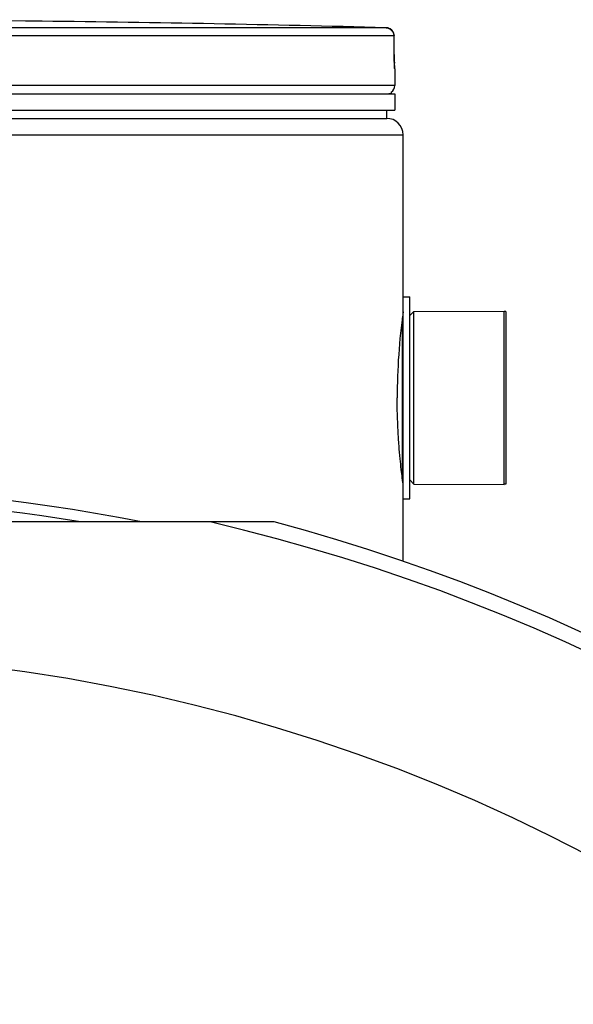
# Model space of a CAD drawing. Header units: millimetres. Extents: x 0 to 594, y 0 to 420.
# Tile 40 of 42: x 545 to 553, y 339 to 354. Entities that reach past the tile are written whole.
import ezdxf

# ---------------------------------------------------------------- set-up
doc = ezdxf.new("R2010")
doc.units = ezdxf.units.MM
doc.header["$LTSCALE"] = 32.67
doc.layers.get('0').update_dxf_attribs({"linetype": 'CONTINUOUS'})
doc.layers.add('01_GLOBAL', color=7, linetype='CONTINUOUS')
doc.layers.add('AXES_REF', color=7, linetype='CONTINUOUS')

msp = doc.modelspace()

# ---------------------------------------------------------------- linework, layer by layer
at = {"color": 9, "linetype": 'Continuous'}
for p, q in [((544.81, 353.754), (544.81, 353.754)), ((550.295, 353.653), (541.415, 353.653)), ((550.417, 353.528), (541.421, 353.528)), ((550.417, 353.528), (550.417, 353.529)), ((550.418, 353.247), (550.417, 353.528)), ((550.418, 353.247), (550.418, 353.248)), ((550.429, 353.028), (550.427, 353.028)), ((550.429, 352.775), (531.429, 352.775)), ((550.339, 352.655), (550.379, 352.655)), ((550.542, 349.243), (550.542, 346.808))]:
    msp.add_line(p, q, dxfattribs=at)
at = {"color": 7, "linetype": 'Continuous'}
for p, q in [((544.811, 353.754), (544.81, 353.754)), ((545.06, 353.751), (544.811, 353.754)), ((550.419, 353.237), (550.417, 353.529)), ((550.419, 353.217), (550.418, 353.243)), ((550.419, 353.197), (550.419, 353.222)), ((550.419, 353.173), (550.419, 353.202)), ((550.42, 353.151), (550.419, 353.178)), ((550.421, 353.131), (550.42, 353.156)), ((550.421, 353.116), (550.42, 353.135)), ((550.422, 353.103), (550.421, 353.12)), ((550.422, 353.091), (550.422, 353.106)), ((550.423, 353.081), (550.422, 353.094)), ((550.424, 353.064), (550.422, 353.088)), ((550.424, 353.064), (550.423, 353.071)), ((550.424, 353.055), (550.424, 353.064)), ((550.429, 353.028), (550.429, 352.775)), ((531.429, 352.65), (550.429, 352.65)), ((550.379, 352.65), (550.379, 352.655)), ((550.429, 352.65), (550.429, 352.4)), ((531.429, 352.4), (550.429, 352.4)), ((550.304, 352.275), (550.304, 352.4)), ((531.554, 352.275), (550.304, 352.275)), ((550.554, 346.488), (550.554, 349.563)), ((550.554, 349.563), (550.654, 349.563)), ((550.654, 346.488), (550.654, 349.563)), ((550.717, 349.338), (552.092, 349.344)), ((552.092, 346.706), (552.092, 349.344)), ((550.654, 349.275), (550.717, 349.338)), ((550.717, 346.713), (550.717, 349.338)), ((550.654, 346.775), (550.717, 346.713)), ((550.717, 346.713), (552.092, 346.706)), ((550.554, 346.488), (550.654, 346.488)), ((548.591, 346.138), (533.268, 346.138))]:
    msp.add_line(p, q, dxfattribs=at)
msp.add_lwpolyline([(550.424, 353.052), (550.425, 353.051), (550.425, 353.05), (550.425, 353.049), (550.425, 353.049), (550.425, 353.05), (550.425, 353.051), (550.424, 353.053), (550.424, 353.055)], dxfattribs=at)
for centre, radius, start, end in [((540.929, -7.287), 361.062, 89.3842, 90.6158), ((540.929, -7.287), 361.062, 88.51363, 89.34452), ((550.304, 353.028), 0.125, 0, 16.9479), ((550.347, 352.655), 0.0325, 0, 31.3783), ((550.304, 352.775), 0.125, 304.2644, 360), ((560.134, 348.022), 9.67, 172.2026, 179.9817), ((540.929, 317.45), 29.238, 78.8694, 101.1306), ((540.929, 317.45), 29.693, 14.9526, 75.0474)]:
    msp.add_arc(centre, radius, start, end, dxfattribs=at)
at = {"color": 9, "linetype": 'Continuous'}
for centre, radius, start, end in [((550.292, 353.535), 0.119, 80.773, 88.4616), ((550.291, 353.53), 0.124, 79.0843, 80.8147), ((550.29, 353.527), 0.127, 73.5209, 79.0707), ((550.29, 353.525), 0.129, 71.9797, 73.5335), ((550.29, 353.524), 0.13, 65.3471, 71.9745), ((550.29, 353.524), 0.129, 58.802, 65.3574), ((554.755, 353.269), 4.337, 180.2832, 182.0532), ((540.929, 317.45), 29.072, 80.6707, 99.3293), ((540.929, 317.45), 29.457, 13.1224, 76.8776)]:
    msp.add_arc(centre, radius, start, end, dxfattribs=at)
at = {"color": 7, "linetype": 'Continuous'}
msp.add_open_spline([(550.295, 353.653), (550.353, 353.652), (550.416, 353.587), (550.417, 353.529)], degree=3, dxfattribs=at)
at = {"color": 9, "linetype": 'Continuous'}
msp.add_open_spline([(550.417, 353.528), (550.417, 353.569), (550.392, 353.614), (550.357, 353.635)], degree=3, dxfattribs=at)
for points, knots in [([(550.427, 353.028), (550.42, 353.028), (550.431, 353.074), (550.422, 353.092), (550.421, 353.113)], [0, 0, 0, 0, 0.262647, 1, 1, 1, 1]), ([(550.427, 353.028), (550.427, 353.032), (550.427, 353.04), (550.426, 353.048), (550.425, 353.051)], [0, 0, 0, 0, 0.497732, 1, 1, 1, 1])]:
    msp.add_open_spline(points, degree=3, knots=knots, dxfattribs=at)
at = {"color": 7, "linetype": 'Continuous'}
msp.add_open_spline([(550.554, 346.713), (550.558, 346.705), (550.542, 346.777), (550.543, 346.814), (550.523, 346.954), (550.508, 347.107), (550.49, 347.306), (550.471, 347.614), (550.464, 347.858), (550.464, 348.025)], degree=3, knots=[0, 0, 0, 0, 0.019371, 0.076655, 0.169449, 0.294004, 0.445472, 0.618087, 1, 1, 1, 1], dxfattribs=at)
at = {"layer": '01_GLOBAL', "color": 7, "linetype": 'Continuous'}
for p, q in [((531.554, 352.275), (550.304, 352.275)), ((550.554, 349.563), (550.554, 352.025)), ((550.554, 345.539), (550.554, 346.488))]:
    msp.add_line(p, q, dxfattribs=at)
at = {"layer": '01_GLOBAL', "color": 9, "linetype": 'Continuous'}
msp.add_line((531.304, 352.025), (550.554, 352.025), dxfattribs=at)
at = {"layer": '01_GLOBAL', "color": 7, "linetype": 'Continuous'}
msp.add_arc((550.304, 352.025), 0.25, 0, 90, dxfattribs=at)
at = {"layer": 'AXES_REF', "color": 7, "linetype": 'Continuous'}
for p, q in [((552.117, 349.338), (552.092, 349.338)), ((552.117, 349.338), (552.117, 346.713)), ((552.117, 346.713), (552.092, 346.713))]:
    msp.add_line(p, q, dxfattribs=at)
at = {"layer": 'AXES_REF', "color": 9, "linetype": 'Continuous'}
msp.add_arc((540.929, 317.45), 26.688, 94.0266, 85.9734, dxfattribs=at)

doc.saveas('drawing.dxf')
